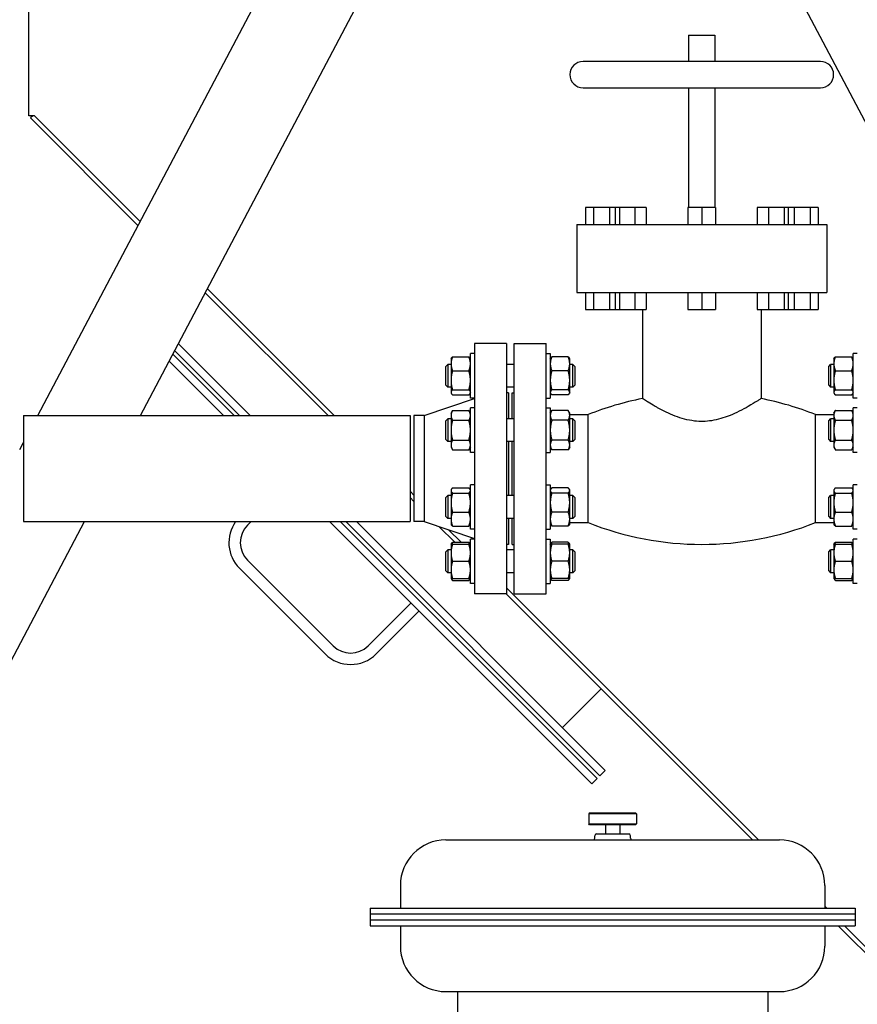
# Model space of a CAD drawing. Header units: inches. Extents: x 24 to 1128, y -94 to 748.
# Tile 6 of 256: x 146 to 174, y 158 to 191. Entities that reach past the tile are written whole.
import ezdxf

# ---------------------------------------------------------------- set-up
doc = ezdxf.new("R2010")
doc.units = ezdxf.units.IN
doc.header["$LTSCALE"] = 32
doc.header["$MEASUREMENT"] = 0
doc.layers.add('Dimension (ANSI)', color=7, linetype='Continuous', lineweight=25)
doc.layers.add('Visible (ANSI)', color=7, linetype='Continuous', lineweight=30)
doc.styles.add('Note Text (ANSI)', font='tahoma.ttf')
doc.dimstyles.new('Architectural (ANSI)', dxfattribs={"dimscale": 32, "dimtxt": 0.125, "dimasz": 0.098425, "dimexe": 0.125, "dimexo": 0.0625, "dimgap": 0.031496, "dimtad": 0, "dimtih": 1, "dimtoh": 1, "dimdec": 4, "dimrnd": 1e-08, "dimzin": 3, "dimdsep": 46, "dimlunit": 4, "dimtxsty": 'Note Text (ANSI)', "dimcen": 0.09, "dimdle": 0.393701, "dimclrd": 256, "dimclre": 256, "dimclrt": 256, "dimadec": 0, "dimazin": 3, "dimtfac": 0.96, "dimtofl": 0, "dimtmove": 0, "dimatfit": 3, "dimfxl": 1, "dimfrac": 2, "dimtolj": 1, "dimtzin": 12, "dimlwd": -1, "dimlwe": -1, "dimarcsym": 0})

# ---------------------------------------------------------------- blocks, each defined once
blk = doc.blocks.new('*D14')
at = {"layer": 'Defpoints', "color": 0, "transparency": 16777216}
for p in [(149.234, 411.858), (68.604, 136.289), (230.983, 136.289)]:
    blk.add_point(p, dxfattribs=at)
at = {"layer": 'Dimension (ANSI)', "transparency": 16777216}
for p, q in [((147.234, 411.858), (64.604, 411.858)), ((68.604, 408.708), (68.604, 248.851)), ((68.604, 139.438), (68.604, 241.785)), ((228.983, 136.289), (64.604, 136.289))]:
    blk.add_line(p, q, dxfattribs=at)
for points in [[(68.079, 408.708), (69.129, 408.708), (68.604, 411.858)], [(68.079, 139.438), (69.129, 139.438), (68.604, 136.289)]]:
    blk.add_solid(points, dxfattribs=at)
at = {"layer": 'Dimension (ANSI)', "transparency": 16777216, "insert": (53.797, 247.843), "char_height": 4, "attachment_point": 1, "style": 'Note Text (ANSI)'}
blk.add_mtext('\\A1;22\'-11 9/16"', dxfattribs=at)

msp = doc.modelspace()

# ---------------------------------------------------------------- linework, layer by layer
at = {"layer": 'Visible (ANSI)'}
for p, q in [((179.4884, 177.55687), (140.73402, 250.98101)), ((146.79552, 187.44191), (146.79552, 239.49687)), ((147.0874, 177.55687), (163.2879, 208.25037)), ((150.47964, 177.55687), (164.98402, 205.0369)), ((168.55302, 190.10187), (168.55302, 189.23187)), ((168.55302, 190.10187), (169.42302, 190.10187)), ((169.42302, 190.10187), (169.42302, 189.23187)), ((172.90302, 189.23187), (165.07302, 189.23187)), ((165.07302, 188.36187), (172.90302, 188.36187)), ((168.55302, 188.36187), (168.55302, 184.41187)), ((169.42302, 188.36187), (169.42302, 184.41187)), ((146.98302, 187.44191), (146.79552, 187.44191)), ((146.92456, 187.44191), (146.85044, 187.36779)), ((146.85044, 187.36779), (150.39492, 183.82331)), ((146.98302, 187.44191), (150.46633, 183.9586)), ((165.15002, 184.41187), (165.15002, 183.85187)), ((165.41402, 184.41187), (165.15002, 184.41187)), ((165.41402, 184.41187), (165.41402, 183.85187)), ((165.94202, 184.41187), (165.41402, 184.41187)), ((165.94202, 184.41187), (165.94202, 183.85187)), ((166.13749, 184.41187), (165.94202, 184.41187)), ((166.13749, 184.41187), (166.13749, 183.85187)), ((166.27414, 184.41187), (166.13749, 184.41187)), ((166.27414, 184.41187), (166.27414, 183.85187)), ((166.78415, 184.41187), (166.27414, 184.41187)), ((166.78415, 184.41187), (166.78415, 183.85187)), ((167.1575, 184.41187), (166.78415, 184.41187)), ((167.1575, 184.41187), (167.1575, 183.85187)), ((168.53076, 184.41187), (168.53076, 183.85187)), ((168.98802, 184.41187), (168.53076, 184.41187)), ((168.98802, 184.41187), (168.98802, 183.85187)), ((169.44528, 184.41187), (168.98802, 184.41187)), ((169.44528, 184.41187), (169.44528, 183.85187)), ((170.81853, 184.41187), (170.81853, 183.85187)), ((171.19189, 184.41187), (170.81853, 184.41187)), ((171.19189, 184.41187), (171.19189, 183.85187)), ((171.7019, 184.41187), (171.19189, 184.41187)), ((171.7019, 184.41187), (171.7019, 183.85187)), ((171.83855, 184.41187), (171.7019, 184.41187)), ((171.83855, 184.41187), (171.83855, 183.85187)), ((172.03402, 184.41187), (171.83855, 184.41187)), ((172.03402, 184.41187), (172.03402, 183.85187)), ((172.56202, 184.41187), (172.03402, 184.41187)), ((172.56202, 184.41187), (172.56202, 183.85187)), ((172.82602, 184.41187), (172.56202, 184.41187)), ((172.82602, 184.41187), (172.82602, 183.85187)), ((164.86302, 183.85187), (164.86302, 181.61187)), ((164.86302, 183.85187), (173.11302, 183.85187)), ((173.11302, 183.85187), (173.11302, 181.61187)), ((152.61524, 181.60299), (156.66135, 177.55687)), ((152.68665, 181.73828), (156.86806, 177.55687)), ((164.86302, 181.61187), (173.11302, 181.61187)), ((165.15002, 181.61187), (165.15002, 181.05187)), ((165.41402, 181.61187), (165.41402, 181.05187)), ((165.94202, 181.61187), (165.94202, 181.05187)), ((166.13749, 181.61187), (166.13749, 181.05187)), ((166.27414, 181.61187), (166.27414, 181.05187)), ((166.78415, 181.61187), (166.78415, 181.05187)), ((167.1575, 181.61187), (167.1575, 181.05187)), ((168.53076, 181.61187), (168.53076, 181.05187)), ((168.98802, 181.61187), (168.98802, 181.05187)), ((169.44528, 181.61187), (169.44528, 181.05187)), ((170.81853, 181.61187), (170.81853, 181.05187)), ((171.19189, 181.61187), (171.19189, 181.05187)), ((171.7019, 181.61187), (171.7019, 181.05187)), ((171.83855, 181.61187), (171.83855, 181.05187)), ((172.03402, 181.61187), (172.03402, 181.05187)), ((172.56202, 181.61187), (172.56202, 181.05187)), ((172.82602, 181.61187), (172.82602, 181.05187)), ((165.15002, 181.05187), (165.41402, 181.05187)), ((165.41402, 181.05187), (165.94202, 181.05187)), ((165.94202, 181.05187), (166.13749, 181.05187)), ((166.13749, 181.05187), (166.27414, 181.05187)), ((166.27414, 181.05187), (166.78415, 181.05187)), ((166.78415, 181.05187), (167.1575, 181.05187)), ((167.03002, 181.05187), (167.03002, 178.11576)), ((168.53076, 181.05187), (168.98802, 181.05187)), ((168.98802, 181.05187), (169.44528, 181.05187)), ((170.81853, 181.05187), (171.19189, 181.05187)), ((170.94602, 181.05187), (170.94602, 178.11576)), ((171.19189, 181.05187), (171.7019, 181.05187)), ((171.7019, 181.05187), (171.83855, 181.05187)), ((171.83855, 181.05187), (172.03402, 181.05187)), ((172.03402, 181.05187), (172.56202, 181.05187)), ((172.56202, 181.05187), (172.82602, 181.05187)), ((154.09809, 177.55687), (151.72971, 179.92526)), ((162.55302, 179.93187), (161.49302, 179.93187)), ((161.49302, 179.93187), (161.49302, 171.68187)), ((162.55302, 179.93187), (162.55302, 171.68187)), ((162.79802, 179.93187), (163.85802, 179.93187)), ((162.79802, 171.68187), (162.79802, 179.93187)), ((163.85802, 171.68187), (163.85802, 179.93187)), ((153.56776, 177.55687), (151.5465, 179.57814)), ((153.74454, 177.55687), (151.60757, 179.69385)), ((161.49302, 179.59942), (161.35902, 179.59942)), ((161.35902, 178.13042), (161.35902, 179.59942)), ((163.85802, 179.59942), (163.99202, 179.59942)), ((163.99202, 179.59942), (163.99202, 178.13042)), ((174.11802, 179.59942), (173.98402, 179.59942)), ((173.98402, 178.13042), (173.98402, 179.59942)), ((153.21421, 177.55687), (151.42435, 179.34673)), ((160.55052, 179.17742), (160.61302, 179.23992)), ((160.61302, 179.23992), (160.61302, 178.48992)), ((160.71802, 179.23992), (160.61302, 179.23992)), ((160.71802, 179.42742), (160.72948, 179.44726)), ((160.71802, 179.42742), (160.71802, 179.26266)), ((160.71802, 179.26266), (160.71802, 178.71933)), ((160.76826, 179.4923), (161.30878, 179.4923)), ((161.35902, 179.42742), (161.34756, 179.44726)), ((162.79802, 179.23992), (162.55302, 179.23992)), ((163.99202, 179.42742), (164.00348, 179.44726)), ((164.58278, 179.4923), (164.04226, 179.4923)), ((164.63302, 179.42742), (164.62156, 179.44726)), ((164.63302, 179.26266), (164.63302, 179.42742)), ((164.63302, 178.71933), (164.63302, 179.26266)), ((164.73802, 179.23992), (164.63302, 179.23992)), ((164.80052, 179.17742), (164.73802, 179.23992)), ((164.73802, 178.48992), (164.73802, 179.23992)), ((173.17552, 179.17742), (173.23802, 179.23992)), ((173.23802, 179.23992), (173.23802, 178.48992)), ((173.34302, 179.23992), (173.23802, 179.23992)), ((173.34302, 179.42742), (173.35448, 179.44726)), ((173.34302, 179.42742), (173.34302, 179.26266)), ((173.34302, 179.26266), (173.34302, 178.71933)), ((173.39326, 179.4923), (173.93378, 179.4923)), ((173.98402, 179.42742), (173.97256, 179.44726)), ((160.55052, 178.55242), (160.55052, 179.17742)), ((160.76826, 179.03302), (161.30878, 179.03302)), ((164.58278, 179.03302), (164.04226, 179.03302)), ((164.80052, 179.17742), (164.80052, 178.55242)), ((173.17552, 178.55242), (173.17552, 179.17742)), ((173.39326, 179.03302), (173.93378, 179.03302)), ((160.71802, 178.71933), (160.71802, 178.32158)), ((164.63302, 178.32158), (164.63302, 178.71933)), ((173.34302, 178.71933), (173.34302, 178.32158)), ((160.55052, 178.55242), (160.61302, 178.48992)), ((160.71802, 178.48992), (160.61302, 178.48992)), ((160.71802, 178.32158), (160.71802, 178.30242)), ((160.71802, 178.30242), (160.72948, 178.28257)), ((160.76826, 178.40564), (161.30878, 178.40564)), ((161.35902, 178.30242), (161.34756, 178.28257)), ((162.79802, 178.48992), (162.55302, 178.48992)), ((162.61302, 178.30687), (162.55302, 178.30687)), ((162.61302, 178.30687), (162.61302, 177.44856)), ((162.73802, 178.30687), (162.79802, 178.30687)), ((162.73802, 177.44856), (162.73802, 178.30687)), ((163.99202, 178.30242), (164.00348, 178.28257)), ((164.58278, 178.40564), (164.04226, 178.40564)), ((164.63302, 178.30242), (164.62156, 178.28257)), ((164.73802, 178.48992), (164.63302, 178.48992)), ((164.63302, 178.30242), (164.63302, 178.32158)), ((164.80052, 178.55242), (164.73802, 178.48992)), ((173.17552, 178.55242), (173.23802, 178.48992)), ((173.34302, 178.48992), (173.23802, 178.48992)), ((173.34302, 178.32158), (173.34302, 178.30242)), ((173.34302, 178.30242), (173.35448, 178.28257)), ((173.39326, 178.40564), (173.93378, 178.40564)), ((173.98402, 178.30242), (173.97256, 178.28257)), ((159.83302, 177.55687), (161.49302, 178.11687)), ((160.76826, 178.23753), (161.30878, 178.23753)), ((161.49302, 178.13042), (161.35902, 178.13042)), ((163.85802, 178.13042), (163.99202, 178.13042)), ((164.58278, 178.23753), (164.04226, 178.23753)), ((173.39326, 178.23753), (173.93378, 178.23753)), ((174.11802, 178.13042), (173.98402, 178.13042)), ((160.71802, 177.63606), (160.76826, 177.72308)), ((160.71802, 177.63606), (160.71802, 177.5607)), ((160.76826, 177.72308), (161.30878, 177.72308)), ((161.35902, 177.63606), (161.30878, 177.72308)), ((161.49302, 177.80806), (161.35902, 177.80806)), ((161.35902, 176.33906), (161.35902, 177.80806)), ((163.85802, 177.80806), (163.99202, 177.80806)), ((163.99202, 177.80806), (163.99202, 176.33906)), ((163.99202, 177.63606), (164.04226, 177.72308)), ((164.58278, 177.72308), (164.04226, 177.72308)), ((164.63302, 177.63606), (164.58278, 177.72308)), ((164.63302, 177.5607), (164.63302, 177.63606)), ((173.34302, 177.63606), (173.39326, 177.72308)), ((173.34302, 177.63606), (173.34302, 177.5607)), ((173.39326, 177.72308), (173.93378, 177.72308)), ((173.98402, 177.63606), (173.93378, 177.72308)), ((174.11802, 177.80806), (173.98402, 177.80806)), ((173.98402, 176.33906), (173.98402, 177.80806)), ((146.61802, 177.55687), (159.36802, 177.55687)), ((146.61802, 177.55687), (146.61802, 174.05687)), ((159.36802, 177.55687), (159.36802, 174.05687)), ((159.83302, 177.55687), (159.49302, 177.55687)), ((159.49302, 177.55687), (159.49302, 174.05687)), ((159.83302, 177.55687), (159.83302, 174.05687)), ((160.55052, 177.38606), (160.61302, 177.44856)), ((160.55052, 176.76106), (160.55052, 177.38606)), ((160.61302, 177.44856), (160.61302, 176.69856)), ((160.71802, 177.44856), (160.61302, 177.44856)), ((160.71802, 177.5607), (160.71802, 177.07356)), ((160.76826, 177.39832), (161.30878, 177.39832)), ((162.79802, 177.44856), (162.55302, 177.44856)), ((164.58278, 177.39832), (164.04226, 177.39832)), ((164.63302, 177.58687), (165.23802, 177.58687)), ((164.63302, 177.07356), (164.63302, 177.5607)), ((164.73802, 177.44856), (164.63302, 177.44856)), ((164.80052, 177.38606), (164.73802, 177.44856)), ((164.73802, 176.69856), (164.73802, 177.44856)), ((164.80052, 177.38606), (164.80052, 176.76106)), ((165.23802, 174.02687), (165.23802, 177.58687)), ((172.73802, 177.58687), (173.34302, 177.58687)), ((172.73802, 174.02687), (172.73802, 177.58687)), ((173.17552, 177.38606), (173.23802, 177.44856)), ((173.17552, 176.76106), (173.17552, 177.38606)), ((173.23802, 177.44856), (173.23802, 176.69856)), ((173.34302, 177.44856), (173.23802, 177.44856)), ((173.34302, 177.5607), (173.34302, 177.07356)), ((173.39326, 177.39832), (173.93378, 177.39832)), ((160.71802, 177.07356), (160.71802, 176.58642)), ((164.63302, 176.58642), (164.63302, 177.07356)), ((173.34302, 177.07356), (173.34302, 176.58642)), ((146.49302, 176.43076), (146.61802, 176.66758)), ((160.55052, 176.76106), (160.61302, 176.69856)), ((160.71802, 176.69856), (160.61302, 176.69856)), ((160.76826, 176.7488), (161.30878, 176.7488)), ((162.79802, 176.69856), (162.55302, 176.69856)), ((162.61302, 176.69856), (162.61302, 174.91519)), ((162.73802, 174.91519), (162.73802, 176.69856)), ((164.58278, 176.7488), (164.04226, 176.7488)), ((164.73802, 176.69856), (164.63302, 176.69856)), ((164.80052, 176.76106), (164.73802, 176.69856)), ((173.17552, 176.76106), (173.23802, 176.69856)), ((173.34302, 176.69856), (173.23802, 176.69856)), ((173.39326, 176.7488), (173.93378, 176.7488)), ((160.71802, 176.58642), (160.71802, 176.51106)), ((160.71802, 176.51106), (160.76826, 176.42404)), ((160.76826, 176.42404), (161.30878, 176.42404)), ((161.35902, 176.51106), (161.30878, 176.42404)), ((161.49302, 176.33906), (161.35902, 176.33906)), ((163.85802, 176.33906), (163.99202, 176.33906)), ((163.99202, 176.51106), (164.04226, 176.42404)), ((164.58278, 176.42404), (164.04226, 176.42404)), ((164.63302, 176.51106), (164.58278, 176.42404)), ((164.63302, 176.51106), (164.63302, 176.58642)), ((173.34302, 176.58642), (173.34302, 176.51106)), ((173.34302, 176.51106), (173.39326, 176.42404)), ((173.39326, 176.42404), (173.93378, 176.42404)), ((173.98402, 176.51106), (173.93378, 176.42404)), ((174.11802, 176.33906), (173.98402, 176.33906)), ((159.36802, 175.05691), (159.49302, 174.93191)), ((160.71802, 175.10269), (160.72948, 175.12254)), ((160.71802, 175.10269), (160.71802, 175.08353)), ((160.71802, 175.08353), (160.71802, 174.68578)), ((160.76826, 175.16758), (161.30878, 175.16758)), ((160.76826, 174.99947), (161.30878, 174.99947)), ((161.35902, 175.10269), (161.34756, 175.12254)), ((161.49302, 175.27469), (161.35902, 175.27469)), ((161.35902, 173.80569), (161.35902, 175.27469)), ((163.85802, 175.27469), (163.99202, 175.27469)), ((163.99202, 175.27469), (163.99202, 173.80569)), ((163.99202, 175.10269), (164.00348, 175.12254)), ((164.58278, 175.16758), (164.04226, 175.16758)), ((164.58278, 174.99947), (164.04226, 174.99947)), ((164.63302, 175.10269), (164.62156, 175.12254)), ((164.63302, 175.08353), (164.63302, 175.10269)), ((164.63302, 174.68578), (164.63302, 175.08353)), ((173.34302, 175.10269), (173.35448, 175.12254)), ((173.34302, 175.10269), (173.34302, 175.08353)), ((173.34302, 175.08353), (173.34302, 174.68578)), ((173.39326, 175.16758), (173.93378, 175.16758)), ((173.39326, 174.99947), (173.93378, 174.99947)), ((173.98402, 175.10269), (173.97256, 175.12254)), ((174.11802, 175.27469), (173.98402, 175.27469)), ((173.98402, 173.80569), (173.98402, 175.27469)), ((159.36802, 174.85021), (159.49302, 174.72521)), ((160.55052, 174.85269), (160.61302, 174.91519)), ((160.55052, 174.22769), (160.55052, 174.85269)), ((160.61302, 174.91519), (160.61302, 174.16519)), ((160.71802, 174.91519), (160.61302, 174.91519)), ((160.71802, 174.68578), (160.71802, 174.14244)), ((162.79802, 174.91519), (162.55302, 174.91519)), ((164.73802, 174.91519), (164.63302, 174.91519)), ((164.63302, 174.14244), (164.63302, 174.68578)), ((164.80052, 174.85269), (164.73802, 174.91519)), ((164.73802, 174.16519), (164.73802, 174.91519)), ((164.80052, 174.85269), (164.80052, 174.22769)), ((173.17552, 174.85269), (173.23802, 174.91519)), ((173.17552, 174.22769), (173.17552, 174.85269)), ((173.23802, 174.91519), (173.23802, 174.16519)), ((173.34302, 174.91519), (173.23802, 174.91519)), ((173.34302, 174.68578), (173.34302, 174.14244)), ((160.76826, 174.37208), (161.30878, 174.37208)), ((164.58278, 174.37208), (164.04226, 174.37208)), ((173.39326, 174.37208), (173.93378, 174.37208)), ((144.86302, 166.91561), (148.63229, 174.05687)), ((146.61802, 174.05687), (159.36802, 174.05687)), ((154.00516, 173.93749), (154.12454, 174.05687)), ((165.36307, 165.40802), (156.71421, 174.05687)), ((165.53984, 165.58479), (157.06776, 174.05687)), ((165.62823, 165.67318), (157.24454, 174.05687)), ((165.80501, 165.84996), (157.59809, 174.05687)), ((159.83302, 174.05687), (159.49302, 174.05687)), ((159.83302, 174.05687), (161.49302, 173.49687)), ((160.55052, 174.22769), (160.61302, 174.16519)), ((160.71802, 174.16519), (160.61302, 174.16519)), ((160.71802, 174.14244), (160.71802, 173.97769)), ((162.79802, 174.16519), (162.55302, 174.16519)), ((162.61302, 174.16519), (162.61302, 173.30687)), ((162.73802, 173.30687), (162.73802, 174.16519)), ((164.73802, 174.16519), (164.63302, 174.16519)), ((164.63302, 173.97769), (164.63302, 174.14244)), ((164.63302, 174.02687), (165.23802, 174.02687)), ((164.80052, 174.22769), (164.73802, 174.16519)), ((172.73802, 174.02687), (173.34302, 174.02687)), ((173.17552, 174.22769), (173.23802, 174.16519)), ((173.34302, 174.16519), (173.23802, 174.16519)), ((173.34302, 174.14244), (173.34302, 173.97769)), ((160.32851, 173.88972), (160.84201, 173.37622)), ((160.64044, 173.78449), (161.04871, 173.37622)), ((160.71802, 173.97769), (160.72948, 173.95785)), ((160.76826, 173.91281), (161.30878, 173.91281)), ((161.35902, 173.97769), (161.34756, 173.95785)), ((161.49302, 173.80569), (161.35902, 173.80569)), ((163.85802, 173.80569), (163.99202, 173.80569)), ((163.99202, 173.97769), (164.00348, 173.95785)), ((164.58278, 173.91281), (164.04226, 173.91281)), ((164.63302, 173.97769), (164.62156, 173.95785)), ((173.34302, 173.97769), (173.35448, 173.95785)), ((173.39326, 173.91281), (173.93378, 173.91281)), ((173.98402, 173.97769), (173.97256, 173.95785)), ((174.11802, 173.80569), (173.98402, 173.80569)), ((160.76826, 173.37622), (161.30878, 173.37622)), ((161.49302, 173.48333), (161.35902, 173.48333)), ((161.35902, 172.01433), (161.35902, 173.48333)), ((163.85802, 173.48333), (163.99202, 173.48333)), ((163.99202, 173.48333), (163.99202, 172.01433)), ((164.58278, 173.37622), (164.04226, 173.37622)), ((173.39326, 173.37622), (173.93378, 173.37622)), ((174.11802, 173.48333), (173.98402, 173.48333)), ((173.98402, 172.01433), (173.98402, 173.48333)), ((160.55052, 173.06133), (160.61302, 173.12383)), ((160.55052, 172.43633), (160.55052, 173.06133)), ((160.61302, 173.12383), (160.61302, 172.37383)), ((160.71802, 173.12383), (160.61302, 173.12383)), ((160.71802, 173.31133), (160.72948, 173.33118)), ((160.71802, 173.31133), (160.71802, 173.03008)), ((160.76826, 173.31133), (161.30878, 173.31133)), ((161.35902, 173.31133), (161.34756, 173.33118)), ((162.61302, 173.30687), (162.55302, 173.30687)), ((162.79802, 173.12383), (162.55302, 173.12383)), ((162.73802, 173.30687), (162.79802, 173.30687)), ((163.99202, 173.31133), (164.00348, 173.33118)), ((164.58278, 173.31133), (164.04226, 173.31133)), ((164.63302, 173.31133), (164.62156, 173.33118)), ((164.63302, 173.03008), (164.63302, 173.31133)), ((164.73802, 173.12383), (164.63302, 173.12383)), ((164.80052, 173.06133), (164.73802, 173.12383)), ((164.73802, 172.37383), (164.73802, 173.12383)), ((164.80052, 173.06133), (164.80052, 172.43633)), ((173.17552, 173.06133), (173.23802, 173.12383)), ((173.17552, 172.43633), (173.17552, 173.06133)), ((173.23802, 173.12383), (173.23802, 172.37383)), ((173.34302, 173.12383), (173.23802, 173.12383)), ((173.34302, 173.31133), (173.35448, 173.33118)), ((173.34302, 173.31133), (173.34302, 173.03008)), ((173.39326, 173.31133), (173.93378, 173.31133)), ((173.98402, 173.31133), (173.97256, 173.33118)), ((156.83359, 169.96002), (154.00516, 172.78845)), ((160.71802, 173.03008), (160.71802, 172.46758)), ((160.76826, 172.74883), (161.30878, 172.74883)), ((164.58278, 172.74883), (164.04226, 172.74883)), ((164.63302, 172.46758), (164.63302, 173.03008)), ((173.34302, 173.03008), (173.34302, 172.46758)), ((173.39326, 172.74883), (173.93378, 172.74883)), ((156.56842, 169.69485), (153.74, 172.52328)), ((160.55052, 172.43633), (160.61302, 172.37383)), ((160.71802, 172.46758), (160.71802, 172.18633)), ((164.63302, 172.18633), (164.63302, 172.46758)), ((164.80052, 172.43633), (164.73802, 172.37383)), ((173.17552, 172.43633), (173.23802, 172.37383)), ((173.34302, 172.46758), (173.34302, 172.18633)), ((160.71802, 172.37383), (160.61302, 172.37383)), ((160.71802, 172.18633), (160.72948, 172.16649)), ((160.76826, 172.18633), (161.30878, 172.18633)), ((160.76826, 172.12145), (161.30878, 172.12145)), ((161.35902, 172.18633), (161.34756, 172.16649)), ((162.79802, 172.37383), (162.55302, 172.37383)), ((163.99202, 172.18633), (164.00348, 172.16649)), ((164.58278, 172.18633), (164.04226, 172.18633)), ((164.58278, 172.12145), (164.04226, 172.12145)), ((164.63302, 172.18633), (164.62156, 172.16649)), ((164.73802, 172.37383), (164.63302, 172.37383)), ((173.34302, 172.37383), (173.23802, 172.37383)), ((173.34302, 172.18633), (173.35448, 172.16649)), ((173.39326, 172.18633), (173.93378, 172.18633)), ((173.39326, 172.12145), (173.93378, 172.12145)), ((173.98402, 172.18633), (173.97256, 172.16649)), ((161.49302, 172.01433), (161.35902, 172.01433)), ((162.55302, 171.87191), (170.86356, 163.56137)), ((163.85802, 172.01433), (163.99202, 172.01433)), ((174.11802, 172.01433), (173.98402, 172.01433)), ((162.55302, 171.68187), (161.49302, 171.68187)), ((162.53635, 171.68187), (170.65685, 163.56137)), ((162.79802, 171.68187), (163.85802, 171.68187)), ((159.39685, 171.37423), (157.98264, 169.96002)), ((159.66202, 171.10907), (158.2478, 169.69485)), ((165.67242, 168.5458), (164.39079, 167.26417)), ((165.53984, 165.58479), (165.36307, 165.40802)), ((165.80501, 165.84996), (165.62823, 165.67318)), ((165.29052, 164.45237), (165.26052, 164.42237)), ((166.83552, 164.42237), (165.26052, 164.42237)), ((165.26052, 164.42237), (165.26052, 164.08837)), ((165.29052, 164.45237), (166.80552, 164.45237)), ((166.80552, 164.45237), (166.83552, 164.42237)), ((166.83552, 164.42237), (166.83552, 164.08837)), ((165.29052, 164.05837), (165.26052, 164.08837)), ((165.26052, 164.08837), (166.83552, 164.08837)), ((166.80552, 164.05837), (165.29052, 164.05837)), ((165.81202, 164.05837), (165.81202, 163.75837)), ((166.28402, 164.05837), (166.28402, 163.75837)), ((166.80552, 164.05837), (166.83552, 164.08837)), ((165.45752, 163.62137), (165.45752, 163.69837)), ((165.51752, 163.75837), (166.57852, 163.75837)), ((166.63852, 163.62137), (166.63852, 163.69837)), ((160.54802, 163.56137), (171.54802, 163.56137)), ((159.04802, 162.06137), (159.04802, 161.31737)), ((173.04802, 162.06137), (173.04802, 161.31737)), ((173.04802, 161.37691), (173.10756, 161.31737)), ((158.04802, 161.31737), (158.04802, 161.12037)), ((158.04802, 161.31737), (174.04802, 161.31737)), ((158.04802, 161.12087), (158.04802, 160.92337)), ((158.04802, 161.12087), (174.04802, 161.12087)), ((158.04802, 161.12037), (174.04802, 161.12037)), ((174.04802, 161.31737), (174.04802, 161.12037)), ((174.04802, 161.12087), (174.04802, 160.92337)), ((158.04802, 160.92337), (158.04802, 160.72637)), ((158.04802, 160.92337), (174.04802, 160.92337)), ((158.04802, 160.92337), (174.04802, 160.92337)), ((158.04802, 160.72637), (174.04802, 160.72637)), ((159.04802, 160.72637), (159.04802, 160.06137)), ((173.04802, 160.72637), (173.04802, 160.06137)), ((173.49185, 160.72637), (175.85044, 158.36779)), ((173.69856, 160.72637), (175.98302, 158.44191)), ((174.04802, 160.92337), (174.04802, 160.72637)), ((160.54802, 158.56137), (171.54802, 158.56137)), ((160.93002, 158.56137), (160.93002, 157.50537)), ((171.16602, 158.56137), (171.16602, 157.50537))]:
    msp.add_line(p, q, dxfattribs=at)
for centre, radius, start, end in [((165.07302, 188.79687), 0.435, 90, 270), ((172.90302, 188.79687), 0.435, 270, 90), ((168.98802, 168.18125), 10.12563, 101.149565, 111.737051), ((168.98802, 168.18125), 10.12563, 68.262949, 78.850435), ((154.57969, 173.36297), 1.1875, 144.24353, 225), ((168.98802, 183.4325), 10.12563, 248.262949, 291.737051), ((154.57969, 173.36297), 0.8125, 135, 225), ((157.40811, 170.53454), 0.8125, 225, 315), ((157.40811, 170.53454), 1.1875, 225, 315), ((165.51752, 163.69837), 0.06, 90, 180), ((166.57852, 163.69837), 0.06, 0, 90), ((160.54802, 162.06137), 1.5, 90, 180), ((165.39752, 163.62137), 0.06, 270, 0), ((166.69852, 163.62137), 0.06, 180, 270), ((171.54802, 162.06137), 1.5, 0, 90), ((160.54802, 160.06137), 1.5, 180, 270), ((171.54802, 160.06137), 1.5, 270, 0)]:
    msp.add_arc(centre, radius, start, end, dxfattribs=at)
for points, weights in [([(160.76826, 179.4923), (160.71802, 179.36924), (160.71802, 179.26266)], [1, 1.0379548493, 1]), ([(160.71802, 179.26266), (160.71802, 179.15609), (160.76826, 179.03302)], [1, 1.0379548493, 1]), ([(160.72948, 179.44726), (160.74177, 179.46855), (160.76826, 179.4923)], [1.01895290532, 1.01965956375, 1]), ([(161.30878, 179.4923), (161.33527, 179.46855), (161.34756, 179.44726)], [1, 1.01965956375, 1.01895290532]), ([(161.35902, 179.26266), (161.35902, 179.36924), (161.30878, 179.4923)], [1, 1.0379548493, 1]), ([(161.30878, 179.03302), (161.35902, 179.15609), (161.35902, 179.26266)], [1, 1.0379548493, 1]), ([(164.04226, 179.4923), (163.99202, 179.36924), (163.99202, 179.26266)], [1, 1.0379548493, 1]), ([(163.99202, 179.26266), (163.99202, 179.15609), (164.04226, 179.03302)], [1, 1.0379548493, 1]), ([(164.00348, 179.44726), (164.01577, 179.46855), (164.04226, 179.4923)], [1.01895290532, 1.01965956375, 1]), ([(164.63302, 179.26266), (164.63302, 179.36924), (164.58278, 179.4923)], [1, 1.0379548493, 1]), ([(164.58278, 179.4923), (164.60927, 179.46855), (164.62156, 179.44726)], [1, 1.01965956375, 1.01895290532]), ([(164.58278, 179.03302), (164.63302, 179.15609), (164.63302, 179.26266)], [1, 1.0379548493, 1]), ([(173.39326, 179.4923), (173.34302, 179.36924), (173.34302, 179.26266)], [1, 1.0379548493, 1]), ([(173.34302, 179.26266), (173.34302, 179.15609), (173.39326, 179.03302)], [1, 1.0379548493, 1]), ([(173.35448, 179.44726), (173.36677, 179.46855), (173.39326, 179.4923)], [1.01895290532, 1.01965956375, 1]), ([(173.93378, 179.4923), (173.96027, 179.46855), (173.97256, 179.44726)], [1, 1.01965956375, 1.01895290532]), ([(173.98402, 179.26266), (173.98402, 179.36924), (173.93378, 179.4923)], [1, 1.0379548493, 1]), ([(173.93378, 179.03302), (173.98402, 179.15609), (173.98402, 179.26266)], [1, 1.0379548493, 1]), ([(160.76826, 179.03302), (160.71802, 178.86492), (160.71802, 178.71933)], [1, 1.0379548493, 1]), ([(161.35902, 178.71933), (161.35902, 178.86492), (161.30878, 179.03302)], [1, 1.0379548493, 1]), ([(164.04226, 179.03302), (163.99202, 178.86492), (163.99202, 178.71933)], [1, 1.0379548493, 1]), ([(164.63302, 178.71933), (164.63302, 178.86492), (164.58278, 179.03302)], [1, 1.0379548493, 1]), ([(173.39326, 179.03302), (173.34302, 178.86492), (173.34302, 178.71933)], [1, 1.0379548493, 1]), ([(173.98402, 178.71933), (173.98402, 178.86492), (173.93378, 179.03302)], [1, 1.0379548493, 1]), ([(160.71802, 178.71933), (160.71802, 178.57374), (160.76826, 178.40564)], [1, 1.0379548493, 1]), ([(161.30878, 178.40564), (161.35902, 178.57374), (161.35902, 178.71933)], [1, 1.0379548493, 1]), ([(163.99202, 178.71933), (163.99202, 178.57374), (164.04226, 178.40564)], [1, 1.0379548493, 1]), ([(164.58278, 178.40564), (164.63302, 178.57374), (164.63302, 178.71933)], [1, 1.0379548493, 1]), ([(173.34302, 178.71933), (173.34302, 178.57374), (173.39326, 178.40564)], [1, 1.0379548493, 1]), ([(173.93378, 178.40564), (173.98402, 178.57374), (173.98402, 178.71933)], [1, 1.0379548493, 1]), ([(160.76826, 178.40564), (160.71802, 178.36059), (160.71802, 178.32158)], [1, 1.0379548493, 1]), ([(160.71802, 178.32158), (160.71802, 178.28257), (160.76826, 178.23753)], [1, 1.0379548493, 1]), ([(161.35902, 178.32158), (161.35902, 178.36059), (161.30878, 178.40564)], [1, 1.0379548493, 1]), ([(161.30878, 178.23753), (161.35902, 178.28257), (161.35902, 178.32158)], [1, 1.0379548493, 1]), ([(164.04226, 178.40564), (163.99202, 178.36059), (163.99202, 178.32158)], [1, 1.0379548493, 1]), ([(163.99202, 178.32158), (163.99202, 178.28257), (164.04226, 178.23753)], [1, 1.0379548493, 1]), ([(164.63302, 178.32158), (164.63302, 178.36059), (164.58278, 178.40564)], [1, 1.0379548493, 1]), ([(164.58278, 178.23753), (164.63302, 178.28257), (164.63302, 178.32158)], [1, 1.0379548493, 1]), ([(173.39326, 178.40564), (173.34302, 178.36059), (173.34302, 178.32158)], [1, 1.0379548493, 1]), ([(173.34302, 178.32158), (173.34302, 178.28257), (173.39326, 178.23753)], [1, 1.0379548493, 1]), ([(173.98402, 178.32158), (173.98402, 178.36059), (173.93378, 178.40564)], [1, 1.0379548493, 1]), ([(173.93378, 178.23753), (173.98402, 178.28257), (173.98402, 178.32158)], [1, 1.0379548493, 1]), ([(160.76826, 177.72308), (160.71802, 177.63606), (160.71802, 177.5607)], [1, 1.0379548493, 1]), ([(161.35902, 177.5607), (161.35902, 177.63606), (161.30878, 177.72308)], [1, 1.0379548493, 1]), ([(164.04226, 177.72308), (163.99202, 177.63606), (163.99202, 177.5607)], [1, 1.0379548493, 1]), ([(164.63302, 177.5607), (164.63302, 177.63606), (164.58278, 177.72308)], [1, 1.0379548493, 1]), ([(173.39326, 177.72308), (173.34302, 177.63606), (173.34302, 177.5607)], [1, 1.0379548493, 1]), ([(173.98402, 177.5607), (173.98402, 177.63606), (173.93378, 177.72308)], [1, 1.0379548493, 1]), ([(160.71802, 177.5607), (160.71802, 177.48534), (160.76826, 177.39832)], [1, 1.0379548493, 1]), ([(160.76826, 177.39832), (160.71802, 177.22428), (160.71802, 177.07356)], [1, 1.0379548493, 1]), ([(161.30878, 177.39832), (161.35902, 177.48534), (161.35902, 177.5607)], [1, 1.0379548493, 1]), ([(161.35902, 177.07356), (161.35902, 177.22428), (161.30878, 177.39832)], [1, 1.0379548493, 1]), ([(163.99202, 177.5607), (163.99202, 177.48534), (164.04226, 177.39832)], [1, 1.0379548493, 1]), ([(164.04226, 177.39832), (163.99202, 177.22428), (163.99202, 177.07356)], [1, 1.0379548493, 1]), ([(164.58278, 177.39832), (164.63302, 177.48534), (164.63302, 177.5607)], [1, 1.0379548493, 1]), ([(164.63302, 177.07356), (164.63302, 177.22428), (164.58278, 177.39832)], [1, 1.0379548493, 1]), ([(173.34302, 177.5607), (173.34302, 177.48534), (173.39326, 177.39832)], [1, 1.0379548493, 1]), ([(173.39326, 177.39832), (173.34302, 177.22428), (173.34302, 177.07356)], [1, 1.0379548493, 1]), ([(173.93378, 177.39832), (173.98402, 177.48534), (173.98402, 177.5607)], [1, 1.0379548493, 1]), ([(173.98402, 177.07356), (173.98402, 177.22428), (173.93378, 177.39832)], [1, 1.0379548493, 1]), ([(160.71802, 177.07356), (160.71802, 176.92284), (160.76826, 176.7488)], [1, 1.0379548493, 1]), ([(161.30878, 176.7488), (161.35902, 176.92284), (161.35902, 177.07356)], [1, 1.0379548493, 1]), ([(163.99202, 177.07356), (163.99202, 176.92284), (164.04226, 176.7488)], [1, 1.0379548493, 1]), ([(164.58278, 176.7488), (164.63302, 176.92284), (164.63302, 177.07356)], [1, 1.0379548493, 1]), ([(173.34302, 177.07356), (173.34302, 176.92284), (173.39326, 176.7488)], [1, 1.0379548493, 1]), ([(173.93378, 176.7488), (173.98402, 176.92284), (173.98402, 177.07356)], [1, 1.0379548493, 1]), ([(160.76826, 176.7488), (160.71802, 176.66178), (160.71802, 176.58642)], [1, 1.0379548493, 1]), ([(161.35902, 176.58642), (161.35902, 176.66178), (161.30878, 176.7488)], [1, 1.0379548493, 1]), ([(164.04226, 176.7488), (163.99202, 176.66178), (163.99202, 176.58642)], [1, 1.0379548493, 1]), ([(164.63302, 176.58642), (164.63302, 176.66178), (164.58278, 176.7488)], [1, 1.0379548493, 1]), ([(173.39326, 176.7488), (173.34302, 176.66178), (173.34302, 176.58642)], [1, 1.0379548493, 1]), ([(173.98402, 176.58642), (173.98402, 176.66178), (173.93378, 176.7488)], [1, 1.0379548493, 1]), ([(160.71802, 176.58642), (160.71802, 176.51106), (160.76826, 176.42404)], [1, 1.0379548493, 1]), ([(161.30878, 176.42404), (161.35902, 176.51106), (161.35902, 176.58642)], [1, 1.0379548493, 1]), ([(163.99202, 176.58642), (163.99202, 176.51106), (164.04226, 176.42404)], [1, 1.0379548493, 1]), ([(164.58278, 176.42404), (164.63302, 176.51106), (164.63302, 176.58642)], [1, 1.0379548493, 1]), ([(173.34302, 176.58642), (173.34302, 176.51106), (173.39326, 176.42404)], [1, 1.0379548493, 1]), ([(173.93378, 176.42404), (173.98402, 176.51106), (173.98402, 176.58642)], [1, 1.0379548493, 1]), ([(160.76826, 175.16758), (160.71802, 175.12254), (160.71802, 175.08353)], [1, 1.0379548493, 1]), ([(160.71802, 175.08353), (160.71802, 175.04452), (160.76826, 174.99947)], [1, 1.0379548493, 1]), ([(160.76826, 174.99947), (160.71802, 174.83136), (160.71802, 174.68578)], [1, 1.0379548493, 1]), ([(161.35902, 175.08353), (161.35902, 175.12254), (161.30878, 175.16758)], [1, 1.0379548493, 1]), ([(161.30878, 174.99947), (161.35902, 175.04452), (161.35902, 175.08353)], [1, 1.0379548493, 1]), ([(161.35902, 174.68578), (161.35902, 174.83136), (161.30878, 174.99947)], [1, 1.0379548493, 1]), ([(164.04226, 175.16758), (163.99202, 175.12254), (163.99202, 175.08353)], [1, 1.0379548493, 1]), ([(163.99202, 175.08353), (163.99202, 175.04452), (164.04226, 174.99947)], [1, 1.0379548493, 1]), ([(164.04226, 174.99947), (163.99202, 174.83136), (163.99202, 174.68578)], [1, 1.0379548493, 1]), ([(164.63302, 175.08353), (164.63302, 175.12254), (164.58278, 175.16758)], [1, 1.0379548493, 1]), ([(164.58278, 174.99947), (164.63302, 175.04452), (164.63302, 175.08353)], [1, 1.0379548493, 1]), ([(164.63302, 174.68578), (164.63302, 174.83136), (164.58278, 174.99947)], [1, 1.0379548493, 1]), ([(173.39326, 175.16758), (173.34302, 175.12254), (173.34302, 175.08353)], [1, 1.0379548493, 1]), ([(173.34302, 175.08353), (173.34302, 175.04452), (173.39326, 174.99947)], [1, 1.0379548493, 1]), ([(173.39326, 174.99947), (173.34302, 174.83136), (173.34302, 174.68578)], [1, 1.0379548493, 1]), ([(173.98402, 175.08353), (173.98402, 175.12254), (173.93378, 175.16758)], [1, 1.0379548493, 1]), ([(173.93378, 174.99947), (173.98402, 175.04452), (173.98402, 175.08353)], [1, 1.0379548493, 1]), ([(173.98402, 174.68578), (173.98402, 174.83136), (173.93378, 174.99947)], [1, 1.0379548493, 1]), ([(160.71802, 174.68578), (160.71802, 174.54019), (160.76826, 174.37208)], [1, 1.0379548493, 1]), ([(161.30878, 174.37208), (161.35902, 174.54019), (161.35902, 174.68578)], [1, 1.0379548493, 1]), ([(163.99202, 174.68578), (163.99202, 174.54019), (164.04226, 174.37208)], [1, 1.0379548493, 1]), ([(164.58278, 174.37208), (164.63302, 174.54019), (164.63302, 174.68578)], [1, 1.0379548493, 1]), ([(173.34302, 174.68578), (173.34302, 174.54019), (173.39326, 174.37208)], [1, 1.0379548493, 1]), ([(173.93378, 174.37208), (173.98402, 174.54019), (173.98402, 174.68578)], [1, 1.0379548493, 1]), ([(160.76826, 174.37208), (160.71802, 174.24902), (160.71802, 174.14244)], [1, 1.0379548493, 1]), ([(161.35902, 174.14244), (161.35902, 174.24902), (161.30878, 174.37208)], [1, 1.0379548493, 1]), ([(164.04226, 174.37208), (163.99202, 174.24902), (163.99202, 174.14244)], [1, 1.0379548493, 1]), ([(164.63302, 174.14244), (164.63302, 174.24902), (164.58278, 174.37208)], [1, 1.0379548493, 1]), ([(173.39326, 174.37208), (173.34302, 174.24902), (173.34302, 174.14244)], [1, 1.0379548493, 1]), ([(173.98402, 174.14244), (173.98402, 174.24902), (173.93378, 174.37208)], [1, 1.0379548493, 1]), ([(160.71802, 174.14244), (160.71802, 174.03587), (160.76826, 173.91281)], [1, 1.0379548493, 1]), ([(161.30878, 173.91281), (161.35902, 174.03587), (161.35902, 174.14244)], [1, 1.0379548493, 1]), ([(163.99202, 174.14244), (163.99202, 174.03587), (164.04226, 173.91281)], [1, 1.0379548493, 1]), ([(164.58278, 173.91281), (164.63302, 174.03587), (164.63302, 174.14244)], [1, 1.0379548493, 1]), ([(173.34302, 174.14244), (173.34302, 174.03587), (173.39326, 173.91281)], [1, 1.0379548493, 1]), ([(173.93378, 173.91281), (173.98402, 174.03587), (173.98402, 174.14244)], [1, 1.0379548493, 1]), ([(160.76826, 173.91281), (160.74177, 173.93656), (160.72948, 173.95785)], [1, 1.01965956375, 1.01895290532]), ([(161.34756, 173.95785), (161.33527, 173.93656), (161.30878, 173.91281)], [1.01895290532, 1.01965956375, 1]), ([(164.04226, 173.91281), (164.01577, 173.93656), (164.00348, 173.95785)], [1, 1.01965956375, 1.01895290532]), ([(164.62156, 173.95785), (164.60927, 173.93656), (164.58278, 173.91281)], [1.01895290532, 1.01965956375, 1]), ([(173.39326, 173.91281), (173.36677, 173.93656), (173.35448, 173.95785)], [1, 1.01965956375, 1.01895290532]), ([(173.97256, 173.95785), (173.96027, 173.93656), (173.93378, 173.91281)], [1.01895290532, 1.01965956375, 1]), ([(160.72948, 173.33118), (160.74177, 173.35247), (160.76826, 173.37622)], [1.01895290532, 1.01965956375, 1]), ([(160.76826, 173.37622), (160.75459, 173.34273), (160.74478, 173.31133)], [1, 1.01005189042, 1.01477953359]), ([(161.33226, 173.31133), (161.32245, 173.34273), (161.30878, 173.37622)], [1.01477953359, 1.01005189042, 1]), ([(161.30878, 173.37622), (161.33527, 173.35247), (161.34756, 173.33118)], [1, 1.01965956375, 1.01895290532]), ([(164.00348, 173.33118), (164.01577, 173.35247), (164.04226, 173.37622)], [1.01895290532, 1.01965956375, 1]), ([(164.04226, 173.37622), (164.02859, 173.34273), (164.01878, 173.31133)], [1, 1.01005189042, 1.01477953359]), ([(164.58278, 173.37622), (164.60927, 173.35247), (164.62156, 173.33118)], [1, 1.01965956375, 1.01895290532]), ([(164.60626, 173.31133), (164.59645, 173.34273), (164.58278, 173.37622)], [1.01477953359, 1.01005189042, 1]), ([(173.35448, 173.33118), (173.36677, 173.35247), (173.39326, 173.37622)], [1.01895290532, 1.01965956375, 1]), ([(173.39326, 173.37622), (173.37959, 173.34273), (173.36978, 173.31133)], [1, 1.01005189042, 1.01477953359]), ([(173.95726, 173.31133), (173.94745, 173.34273), (173.93378, 173.37622)], [1.01477953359, 1.01005189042, 1]), ([(173.93378, 173.37622), (173.96027, 173.35247), (173.97256, 173.33118)], [1, 1.01965956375, 1.01895290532]), ([(160.71802, 173.31133), (160.71802, 173.31133), (160.76826, 173.31133)], [1, 1.0379548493, 1]), ([(160.76826, 173.31133), (160.71802, 173.16061), (160.71802, 173.03008)], [1, 1.0379548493, 1]), ([(161.35902, 173.03008), (161.35902, 173.16061), (161.30878, 173.31133)], [1, 1.0379548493, 1]), ([(161.30878, 173.31133), (161.35902, 173.31133), (161.35902, 173.31133)], [1, 1.0379548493, 1]), ([(163.99202, 173.31133), (163.99202, 173.31133), (164.04226, 173.31133)], [1, 1.0379548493, 1]), ([(164.04226, 173.31133), (163.99202, 173.16061), (163.99202, 173.03008)], [1, 1.0379548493, 1]), ([(164.58278, 173.31133), (164.63302, 173.31133), (164.63302, 173.31133)], [1, 1.0379548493, 1]), ([(164.63302, 173.03008), (164.63302, 173.16061), (164.58278, 173.31133)], [1, 1.0379548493, 1]), ([(173.34302, 173.31133), (173.34302, 173.31133), (173.39326, 173.31133)], [1, 1.0379548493, 1]), ([(173.39326, 173.31133), (173.34302, 173.16061), (173.34302, 173.03008)], [1, 1.0379548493, 1]), ([(173.98402, 173.03008), (173.98402, 173.16061), (173.93378, 173.31133)], [1, 1.0379548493, 1]), ([(173.93378, 173.31133), (173.98402, 173.31133), (173.98402, 173.31133)], [1, 1.0379548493, 1]), ([(160.71802, 173.03008), (160.71802, 172.89955), (160.76826, 172.74883)], [1, 1.0379548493, 1]), ([(160.76826, 172.74883), (160.71802, 172.59811), (160.71802, 172.46758)], [1, 1.0379548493, 1]), ([(161.30878, 172.74883), (161.35902, 172.89955), (161.35902, 173.03008)], [1, 1.0379548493, 1]), ([(161.35902, 172.46758), (161.35902, 172.59811), (161.30878, 172.74883)], [1, 1.0379548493, 1]), ([(163.99202, 173.03008), (163.99202, 172.89955), (164.04226, 172.74883)], [1, 1.0379548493, 1]), ([(164.04226, 172.74883), (163.99202, 172.59811), (163.99202, 172.46758)], [1, 1.0379548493, 1]), ([(164.58278, 172.74883), (164.63302, 172.89955), (164.63302, 173.03008)], [1, 1.0379548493, 1]), ([(164.63302, 172.46758), (164.63302, 172.59811), (164.58278, 172.74883)], [1, 1.0379548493, 1]), ([(173.34302, 173.03008), (173.34302, 172.89955), (173.39326, 172.74883)], [1, 1.0379548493, 1]), ([(173.39326, 172.74883), (173.34302, 172.59811), (173.34302, 172.46758)], [1, 1.0379548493, 1]), ([(173.93378, 172.74883), (173.98402, 172.89955), (173.98402, 173.03008)], [1, 1.0379548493, 1]), ([(173.98402, 172.46758), (173.98402, 172.59811), (173.93378, 172.74883)], [1, 1.0379548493, 1]), ([(160.71802, 172.46758), (160.71802, 172.33705), (160.76826, 172.18633)], [1, 1.0379548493, 1]), ([(161.30878, 172.18633), (161.35902, 172.33705), (161.35902, 172.46758)], [1, 1.0379548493, 1]), ([(163.99202, 172.46758), (163.99202, 172.33705), (164.04226, 172.18633)], [1, 1.0379548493, 1]), ([(164.58278, 172.18633), (164.63302, 172.33705), (164.63302, 172.46758)], [1, 1.0379548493, 1]), ([(173.34302, 172.46758), (173.34302, 172.33705), (173.39326, 172.18633)], [1, 1.0379548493, 1]), ([(173.93378, 172.18633), (173.98402, 172.33705), (173.98402, 172.46758)], [1, 1.0379548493, 1]), ([(160.76826, 172.18633), (160.71802, 172.18633), (160.71802, 172.18633)], [1, 1.0379548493, 1]), ([(160.72082, 172.18633), (160.72963, 172.15608), (160.76826, 172.12145)], [1.01375847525, 1.02892942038, 1]), ([(161.35902, 172.18633), (161.35902, 172.18633), (161.30878, 172.18633)], [1, 1.0379548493, 1]), ([(161.30878, 172.12145), (161.34741, 172.15608), (161.35622, 172.18633)], [1, 1.02892942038, 1.01375847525]), ([(164.04226, 172.18633), (163.99202, 172.18633), (163.99202, 172.18633)], [1, 1.0379548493, 1]), ([(163.99482, 172.18633), (164.00363, 172.15608), (164.04226, 172.12145)], [1.01375847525, 1.02892942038, 1]), ([(164.63302, 172.18633), (164.63302, 172.18633), (164.58278, 172.18633)], [1, 1.0379548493, 1]), ([(164.58278, 172.12145), (164.62141, 172.15608), (164.63022, 172.18633)], [1, 1.02892942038, 1.01375847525]), ([(173.39326, 172.18633), (173.34302, 172.18633), (173.34302, 172.18633)], [1, 1.0379548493, 1]), ([(173.34582, 172.18633), (173.35463, 172.15608), (173.39326, 172.12145)], [1.01375847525, 1.02892942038, 1]), ([(173.98402, 172.18633), (173.98402, 172.18633), (173.93378, 172.18633)], [1, 1.0379548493, 1]), ([(173.93378, 172.12145), (173.97241, 172.15608), (173.98122, 172.18633)], [1, 1.02892942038, 1.01375847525])]:
    msp.add_rational_spline(points, weights, degree=2, dxfattribs=at)
for points, knots in [([(167.16604, 178.02877), (167.14131, 178.0443), (167.11956, 178.05811), (167.07396, 178.08725), (167.05411, 178.10012), (167.03422, 178.11302), (167.03002, 178.11576), (167.03002, 178.11576)], [-1.93096239, -1.93096239, -1.93096239, -1.93096239, -1.37789058, -1.37789058, -0.56473912, -0.56473912, 0, 0, 0, 0]), ([(167.45604, 177.85479), (167.36604, 177.90609), (167.28714, 177.95369), (167.20212, 178.0062), (167.18335, 178.0179), (167.16604, 178.02877)], [-3.56476385, -3.56476385, -3.56476385, -3.56476385, -2.3178517, -2.3178517, -1.93096239, -1.93096239, -1.93096239, -1.93096239]), ([(170.94602, 178.11576), (170.94602, 178.11576), (170.94597, 178.11573), (170.9449, 178.11503), (170.93969, 178.11163), (170.91602, 178.09629), (170.89276, 178.08123), (170.84542, 178.0511), (170.82859, 178.04044), (170.81, 178.02877)], [-18.52820071, -18.52820071, -18.52820071, -18.52820071, -18.44987764, -18.44987764, -17.75672551, -17.75672551, -16.74500226, -16.74500226, -16.27662174, -16.27662174, -16.27662174, -16.27662174]), ([(170.52, 177.85479), (170.51816, 177.85374), (170.51631, 177.85269), (170.34056, 177.75274), (170.12669, 177.64048), (169.71613, 177.47939), (169.52189, 177.41913), (169.12662, 177.35773), (168.93652, 177.35309), (168.52007, 177.40191), (168.30687, 177.463), (167.909, 177.61523), (167.71782, 177.71033), (167.51912, 177.81916), (167.48693, 177.83719), (167.45604, 177.85479)], [-14.46768657, -14.46768657, -14.46768657, -14.46768657, -14.43999136, -14.43999136, -11.83566402, -11.83566402, -9.89103328, -9.89103328, -8.14214843, -8.14214843, -6.11062283, -6.11062283, -3.99260723, -3.99260723, -3.56476385, -3.56476385, -3.56476385, -3.56476385])]:
    msp.add_open_spline(points, degree=3, knots=knots, dxfattribs=at)
msp.add_open_spline([(170.81, 178.02877), (170.73818, 177.98368), (170.64011, 177.92325), (170.52, 177.85479)], degree=3, dxfattribs=at)

# ---------------------------------------------------------------- dimensions: what is measured, and where the dimension line sits
at = {"layer": 'Dimension (ANSI)'}
dim = msp.add_linear_dim(base=(68.6041, 136.28867), p1=(149.23402, 411.85787), p2=(230.98302, 136.28867), angle=90, dimstyle='Architectural (ANSI)', override={"dimgap": 0.031496, "dimdec": 4, "dimlfac": 1, "dimtol": 0, "dimlim": 0, "dimtp": 0, "dimtm": 0, "dimtdec": 2, "dimatfit": 1}, dxfattribs=at)
dim.commit()
dim.dimension.update_dxf_attribs({"geometry": '*D14', "text_midpoint": (68.6041, 245.31776), "dimtype": 160})

doc.saveas('drawing.dxf')
